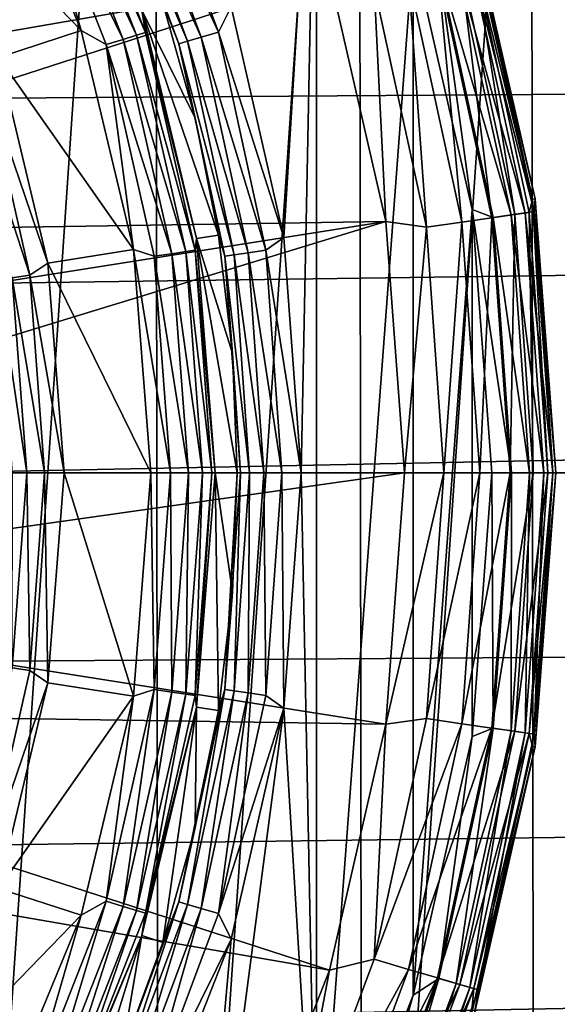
# Model space of a CAD drawing. Header units: metres. Extents: x -147 to 182, y -23 to 81.
# Tile 125 of 212: x 6.09 to 8.6, y -2.49 to 2.12. Entities that reach past the tile are written whole.
import ezdxf

# ---------------------------------------------------------------- set-up
doc = ezdxf.new("R2010")
doc.units = ezdxf.units.M
doc.layers.add('solid_ORA153_SW0001', color=7, linetype='CONTINUOUS')

msp = doc.modelspace()

# ---------------------------------------------------------------- linework, layer by layer
at = {"layer": 'solid_ORA153_SW0001'}
for points in [[(5.659863, -8.216849, -40.900002), (5.640007, 8.230489, -40.900002), (6.721572, 7.373658, -40.900002)], [(5.659863, -8.216849, -40.900002), (6.721572, 7.373658, -40.900002), (6.739001, -7.357733, -40.900002)], [(6.739001, -7.357733, -40.900002), (6.721572, 7.373658, -40.900002), (7.675379, 6.374876, -40.900002)], [(6.739001, -7.357733, -40.900002), (7.675379, 6.374876, -40.900002), (7.690538, -6.35658, -40.900002)], [(7.690538, -6.35658, -40.900002), (7.675379, 6.374876, -40.900002), (8.482323, 5.253625, -40.900002)], [(7.690538, -6.35658, -40.900002), (8.482323, 5.253625, -40.900002), (8.494879, -5.233299, -40.900002)], [(8.494879, -5.233299, -40.900002), (8.482323, 5.253625, -40.900002), (9.125766, 4.033716, -40.900002)], [(8.494879, -5.233299, -40.900002), (9.125766, 4.033716, -40.900002), (9.135527, -4.01156, -40.900002)], [(7.32433, 1.100019, 38.299999), (7.078351, 2.180111, 38.299999), (7.47714, 3.597043, 38.299999)], [(7.32433, 1.100019, 38.299999), (7.47714, 3.597043, 38.299999), (7.406479, 0, 38.299999)], [(7.406479, 0, 38.299999), (7.47714, 3.597043, 38.299999), (7.47714, -3.597043, 38.299999)], [(7.47714, -3.597043, 38.299999), (7.47714, 3.597043, 38.299999), (7.929785, 2.44231, 38.299999)], [(7.108109, 3.423084, 40.898582), (3.325722, 2.137311, 41.289154), (3.596042, 1.642257, 41.289154)], [(7.538901, 2.325443, 40.898582), (7.108109, 3.423084, 40.898582), (3.596042, 1.642257, 41.289154)], [(5.612337, 2.856362, 25.799999), (5.973464, 3.04017, 25.799999), (6.375558, 2.06814, 25.799999)], [(6.121675, 2.948043, 25.814436), (6.375558, 2.06814, 25.799999), (5.973464, 3.04017, 25.799999)], [(6.196812, 2.984227, 25.856571), (6.256625, 3.013032, 25.922321), (6.635813, 2.046877, 25.922321)], [(6.256625, 3.013032, 25.922321), (6.295312, 3.031663, 26.005304), (6.676845, 2.059534, 26.005304)], [(6.635813, 2.046877, 25.922321), (6.256625, 3.013032, 25.922321), (6.676845, 2.059534, 26.005304)], [(6.676845, 2.059534, 26.005304), (6.295312, 3.031663, 26.005304), (6.659864, 2.163921, 26.097382)], [(6.517292, 2.976347, 38.177681), (6.57768, 3.003926, 38.243427), (6.938232, 2.037249, 38.243427)], [(6.57768, 3.003926, 38.243427), (6.65354, 3.03857, 38.285564), (7.01825, 2.060744, 38.285564)], [(6.938232, 2.037249, 38.243427), (6.57768, 3.003926, 38.243427), (7.01825, 2.060744, 38.285564)], [(7.01825, 2.060744, 38.285564), (6.65354, 3.03857, 38.285564), (7.078351, 2.180111, 38.299999)], [(6.121675, 2.948043, 25.814436), (6.196812, 2.984227, 25.856571), (6.572374, 2.027309, 25.856571)], [(6.492683, 2.002728, 25.814436), (6.375558, 2.06814, 25.799999), (6.121675, 2.948043, 25.814436)], [(6.492683, 2.002728, 25.814436), (6.121675, 2.948043, 25.814436), (6.572374, 2.027309, 25.856571)], [(6.572374, 2.027309, 25.856571), (6.196812, 2.984227, 25.856571), (6.635813, 2.046877, 25.922321)], [(6.478232, 2.958509, 38.094696), (6.517292, 2.976347, 38.177681), (6.874533, 2.018545, 38.177681)], [(6.833333, 2.006448, 38.094696), (6.565541, 2.719536, 38.002617), (6.478232, 2.958509, 38.094696)], [(6.833333, 2.006448, 38.094696), (6.478232, 2.958509, 38.094696), (6.874533, 2.018545, 38.177681)], [(6.874533, 2.018545, 38.177681), (6.517292, 2.976347, 38.177681), (6.938232, 2.037249, 38.243427)], [(5.990109, 1.943129, 25.799999), (5.612337, 2.856362, 25.799999), (6.375558, 2.06814, 25.799999)], [(6.833333, 2.006448, 38.094696), (6.758674, 2.196026, 38.002617), (6.565541, 2.719536, 38.002617)], [(5.084548, 2.576309, 22.855253), (5.425366, 1.74799, 22.933481), (136.699997, 2.670137, 22.844482)], [(5.425366, 1.74799, 22.933481), (5.63121, 0.882831, 22.983051), (136.699997, 2.670137, 22.844482)], [(5.63121, 0.882831, 22.983051), (5.7, 0, 23), (136.699997, 2.670137, 22.844482)], [(136.699997, 2.670137, 22.844482), (5.7, 0, 23), (136.699997, 0, 23)], [(8.215403, 2.534116, 38.602619), (8.202811, 2.530232, 40.112507), (8.488304, 1.279406, 40.112507)], [(8.501333, 1.28137, 38.602619), (8.215403, 2.534116, 38.602619), (8.488304, 1.279406, 40.112507)], [(8.235642, 2.418203, 38.509289), (8.215403, 2.534116, 38.602619), (8.501333, 1.28137, 38.602619)], [(8.213357, 2.411659, 40.300457), (8.488304, 1.279406, 40.112507), (8.202811, 2.530232, 40.112507)], [(7.929785, -2.44231, 38.299999), (7.47714, -3.597043, 38.299999), (7.929785, 2.44231, 38.299999)], [(7.929785, -2.44231, 38.299999), (7.929785, 2.44231, 38.299999), (8.205339, 1.232351, 38.299999)], [(8.050437, 2.363822, 38.314758), (8.205339, 1.232351, 38.299999), (7.929785, 2.44231, 38.299999)], [(8.131126, 2.387514, 38.3578), (8.194972, 2.406261, 38.424862), (8.454006, 1.215503, 38.424862)], [(8.213357, 2.411659, 40.300457), (8.148061, 2.392487, 40.478313), (8.405611, 1.208544, 40.478313)], [(8.194972, 2.406261, 38.424862), (8.235642, 2.418203, 38.509289), (8.495962, 1.221535, 38.509289)], [(8.454006, 1.215503, 38.424862), (8.194972, 2.406261, 38.424862), (8.495962, 1.221535, 38.509289)], [(8.472972, 1.218229, 40.300457), (8.488304, 1.279406, 40.112507), (8.213357, 2.411659, 40.300457)], [(8.472972, 1.218229, 40.300457), (8.213357, 2.411659, 40.300457), (8.405611, 1.208544, 40.478313)], [(8.495962, 1.221535, 38.509289), (8.235642, 2.418203, 38.509289), (8.501333, 1.28137, 38.602619)], [(8.044281, 2.362014, 40.635044), (7.907899, 2.321969, 40.761776), (8.157859, 1.172923, 40.761776)], [(8.148061, 2.392487, 40.478313), (8.044281, 2.362014, 40.635044), (8.298552, 1.193152, 40.635044)], [(8.298552, 1.193152, 40.635044), (8.044281, 2.362014, 40.635044), (8.157859, 1.172923, 40.761776)], [(8.050437, 2.363822, 38.314758), (8.131126, 2.387514, 38.3578), (8.388142, 1.206033, 38.3578)], [(8.304902, 1.194065, 38.314758), (8.205339, 1.232351, 38.299999), (8.050437, 2.363822, 38.314758)], [(8.304902, 1.194065, 38.314758), (8.050437, 2.363822, 38.314758), (8.388142, 1.206033, 38.3578)], [(8.388142, 1.206033, 38.3578), (8.131126, 2.387514, 38.3578), (8.454006, 1.215503, 38.424862)], [(8.405611, 1.208544, 40.478313), (8.148061, 2.392487, 40.478313), (8.298552, 1.193152, 40.635044)], [(7.538901, 2.325443, 40.898582), (3.596042, 1.642257, 41.289154), (3.793157, 1.113771, 41.289154)], [(7.801287, 1.175855, 40.898582), (7.538901, 2.325443, 40.898582), (3.793157, 1.113771, 41.289154)], [(7.746642, 2.274619, 40.851318), (7.538901, 2.325443, 40.898582), (7.801287, 1.175855, 40.898582)], [(7.907899, 2.321969, 40.761776), (7.746642, 2.274619, 40.851318), (7.991505, 1.149005, 40.851318)], [(8.157859, 1.172923, 40.761776), (7.907899, 2.321969, 40.761776), (7.991505, 1.149005, 40.851318)], [(7.991505, 1.149005, 40.851318), (7.746642, 2.274619, 40.851318), (7.801287, 1.175855, 40.898582)], [(6.659864, 2.163921, 26.097382), (6.758674, 2.196026, 38.002617), (6.910138, 1.658977, 38.002617)], [(6.833333, 2.006448, 38.094696), (6.910138, 1.658977, 38.002617), (6.758674, 2.196026, 38.002617)], [(7.01825, 2.060744, 38.285564), (7.078351, 2.180111, 38.299999), (7.32433, 1.100019, 38.299999)], [(6.659864, 2.163921, 26.097382), (6.910138, 1.658977, 38.002617), (7.018998, 1.1117, 38.002617)], [(6.916382, 1.095447, 26.097382), (6.659864, 2.163921, 26.097382), (7.018998, 1.1117, 38.002617)], [(6.676845, 2.059534, 26.005304), (6.659864, 2.163921, 26.097382), (6.916382, 1.095447, 26.097382)], [(5.990109, 1.943129, 25.799999), (6.375558, 2.06814, 25.799999), (6.62071, 1.044544, 25.799999)], [(6.492683, 2.002728, 25.814436), (6.62071, 1.044544, 25.799999), (6.375558, 2.06814, 25.799999)], [(6.492683, 2.002728, 25.814436), (6.572374, 2.027309, 25.856571), (6.801121, 1.025104, 25.856571)], [(6.572374, 2.027309, 25.856571), (6.635813, 2.046877, 25.922321), (6.866767, 1.034999, 25.922321)], [(6.801121, 1.025104, 25.856571), (6.572374, 2.027309, 25.856571), (6.866767, 1.034999, 25.922321)], [(6.635813, 2.046877, 25.922321), (6.676845, 2.059534, 26.005304), (6.909227, 1.041399, 26.005304)], [(6.866767, 1.034999, 25.922321), (6.635813, 2.046877, 25.922321), (6.909227, 1.041399, 26.005304)], [(6.909227, 1.041399, 26.005304), (6.676845, 2.059534, 26.005304), (6.916382, 1.095447, 26.097382)], [(6.874533, 2.018545, 38.177681), (6.938232, 2.037249, 38.243427), (7.157541, 1.029099, 38.243427)], [(6.938232, 2.037249, 38.243427), (7.01825, 2.060744, 38.285564), (7.240088, 1.040968, 38.285564)], [(7.157541, 1.029099, 38.243427), (6.938232, 2.037249, 38.243427), (7.240088, 1.040968, 38.285564)], [(7.240088, 1.040968, 38.285564), (7.01825, 2.060744, 38.285564), (7.32433, 1.100019, 38.299999)], [(6.718657, 1.012675, 25.814436), (6.62071, 1.044544, 25.799999), (6.492683, 2.002728, 25.814436)], [(6.718657, 1.012675, 25.814436), (6.492683, 2.002728, 25.814436), (6.801121, 1.025104, 25.856571)], [(6.833333, 2.006448, 38.094696), (6.874533, 2.018545, 38.177681), (7.091829, 1.019651, 38.177681)], [(7.049326, 1.01354, 38.094696), (6.910138, 1.658977, 38.002617), (6.833333, 2.006448, 38.094696)], [(7.049326, 1.01354, 38.094696), (6.833333, 2.006448, 38.094696), (7.091829, 1.019651, 38.177681)], [(7.091829, 1.019651, 38.177681), (6.874533, 2.018545, 38.177681), (7.157541, 1.029099, 38.243427)], [(5.929507, 1.829011, 25.814522), (5.990109, 1.943129, 25.799999), (6.220448, 0.98139, 25.799999)], [(6.220448, 0.98139, 25.799999), (5.990109, 1.943129, 25.799999), (6.62071, 1.044544, 25.799999)], [(5.849854, 1.804441, 25.856735), (5.929507, 1.829011, 25.814522), (6.13588, 0.924835, 25.814522)], [(6.053454, 0.912411, 25.856735), (5.849854, 1.804441, 25.856735), (6.13588, 0.924835, 25.814522)], [(6.13588, 0.924835, 25.814522), (5.929507, 1.829011, 25.814522), (6.220448, 0.98139, 25.799999)], [(7.049326, 1.01354, 38.094696), (7.018998, 1.1117, 38.002617), (6.910138, 1.658977, 38.002617)], [(8.472972, 1.218229, 40.300457), (8.560102, 0, 40.300457), (8.488304, 1.279406, 40.112507)], [(8.501333, 1.28137, 38.602619), (8.488304, 1.279406, 40.112507), (8.584183, 0, 40.112507)], [(8.560102, 0, 40.300457), (8.584183, 0, 40.112507), (8.488304, 1.279406, 40.112507)], [(8.495962, 1.221535, 38.509289), (8.501333, 1.28137, 38.602619), (8.597359, 0, 38.602619)], [(8.501333, 1.28137, 38.602619), (8.584183, 0, 40.112507), (8.597359, 0, 38.602619)], [(8.205339, -1.232351, 38.299999), (7.929785, -2.44231, 38.299999), (8.205339, 1.232351, 38.299999)], [(8.205339, -1.232351, 38.299999), (8.205339, 1.232351, 38.299999), (8.297371, 0, 38.299999)], [(8.390304, 0, 38.314758), (8.297371, 0, 38.299999), (8.205339, 1.232351, 38.299999)], [(8.304902, 1.194065, 38.314758), (8.390304, 0, 38.314758), (8.205339, 1.232351, 38.299999)], [(8.405611, 1.208544, 40.478313), (8.298552, 1.193152, 40.635044), (8.383887, 0, 40.635044)], [(8.304902, 1.194065, 38.314758), (8.388142, 1.206033, 38.3578), (8.4744, 0, 38.3578)], [(8.405611, 1.208544, 40.478313), (8.383887, 0, 40.635044), (8.492048, 0, 40.478313)], [(8.388142, 1.206033, 38.3578), (8.454006, 1.215503, 38.424862), (8.54094, 0, 38.424862)], [(8.388142, 1.206033, 38.3578), (8.54094, 0, 38.424862), (8.4744, 0, 38.3578)], [(8.472972, 1.218229, 40.300457), (8.405611, 1.208544, 40.478313), (8.492048, 0, 40.478313)], [(8.454006, 1.215503, 38.424862), (8.495962, 1.221535, 38.509289), (8.583327, 0, 38.509289)], [(8.454006, 1.215503, 38.424862), (8.583327, 0, 38.509289), (8.54094, 0, 38.424862)], [(8.472972, 1.218229, 40.300457), (8.492048, 0, 40.478313), (8.560102, 0, 40.300457)], [(8.495962, 1.221535, 38.509289), (8.597359, 0, 38.602619), (8.583327, 0, 38.509289)], [(7.801287, 1.175855, 40.898582), (3.793157, 1.113771, 41.289154), (3.913054, 0.562612, 41.289154)], [(7.801287, 1.175855, 40.898582), (3.913054, 0.562612, 41.289154), (3.953293, 0, 41.289154)], [(7.801287, 1.175855, 40.898582), (3.953293, 0, 41.289154), (7.889405, 0, 40.898582)], [(7.991505, 1.149005, 40.851318), (7.801287, 1.175855, 40.898582), (7.889405, 0, 40.898582)], [(8.157859, 1.172923, 40.761776), (7.991505, 1.149005, 40.851318), (8.073683, 0, 40.851318)], [(8.157859, 1.172923, 40.761776), (8.073683, 0, 40.851318), (8.241748, 0, 40.761776)], [(8.298552, 1.193152, 40.635044), (8.157859, 1.172923, 40.761776), (8.241748, 0, 40.761776)], [(8.298552, 1.193152, 40.635044), (8.241748, 0, 40.761776), (8.383887, 0, 40.635044)], [(8.304902, 1.194065, 38.314758), (8.4744, 0, 38.3578), (8.390304, 0, 38.314758)], [(6.916382, 1.095447, 26.097382), (7.018998, 1.1117, 38.002617), (7.084584, 0.557569, 38.002617)], [(7.049326, 1.01354, 38.094696), (7.084584, 0.557569, 38.002617), (7.018998, 1.1117, 38.002617)], [(7.991505, 1.149005, 40.851318), (7.889405, 0, 40.898582), (8.073683, 0, 40.851318)], [(6.909227, 1.041399, 26.005304), (6.916382, 1.095447, 26.097382), (7.002595, 0, 26.097382)], [(6.916382, 1.095447, 26.097382), (7.106491, 0, 38.002617), (7.002595, 0, 26.097382)], [(6.916382, 1.095447, 26.097382), (7.084584, 0.557569, 38.002617), (7.106491, 0, 38.002617)], [(7.240088, 1.040968, 38.285564), (7.32433, 1.100019, 38.299999), (7.406479, 0, 38.299999)], [(6.220448, 0.98139, 25.799999), (6.62071, 1.044544, 25.799999), (6.702607, 0, 25.799999)], [(6.794546, 0, 25.814436), (6.702607, 0, 25.799999), (6.62071, 1.044544, 25.799999)], [(6.794546, 0, 25.814436), (6.62071, 1.044544, 25.799999), (6.718657, 1.012675, 25.814436)], [(6.718657, 1.012675, 25.814436), (6.801121, 1.025104, 25.856571), (6.877942, 0, 25.856571)], [(6.801121, 1.025104, 25.856571), (6.866767, 1.034999, 25.922321), (6.94433, 0, 25.922321)], [(6.877942, 0, 25.856571), (6.801121, 1.025104, 25.856571), (6.94433, 0, 25.922321)], [(6.866767, 1.034999, 25.922321), (6.909227, 1.041399, 26.005304), (6.987269, 0, 26.005304)], [(6.94433, 0, 25.922321), (6.866767, 1.034999, 25.922321), (6.987269, 0, 26.005304)], [(6.987269, 0, 26.005304), (6.909227, 1.041399, 26.005304), (7.002595, 0, 26.097382)], [(7.049326, 1.01354, 38.094696), (7.091829, 1.019651, 38.177681), (7.164756, 0, 38.177681)], [(7.121817, 0, 38.094696), (7.084584, 0.557569, 38.002617), (7.049326, 1.01354, 38.094696)], [(7.121817, 0, 38.094696), (7.049326, 1.01354, 38.094696), (7.164756, 0, 38.177681)], [(7.091829, 1.019651, 38.177681), (7.157541, 1.029099, 38.243427), (7.231144, 0, 38.243427)], [(7.164756, 0, 38.177681), (7.091829, 1.019651, 38.177681), (7.231144, 0, 38.243427)], [(7.157541, 1.029099, 38.243427), (7.240088, 1.040968, 38.285564), (7.31454, 0, 38.285564)], [(7.231144, 0, 38.243427), (7.157541, 1.029099, 38.243427), (7.31454, 0, 38.285564)], [(7.31454, 0, 38.285564), (7.240088, 1.040968, 38.285564), (7.406479, 0, 38.299999)], [(6.13588, 0.924835, 25.814522), (6.220448, 0.98139, 25.799999), (6.297393, 0, 25.799999)], [(6.297393, 0, 25.799999), (6.220448, 0.98139, 25.799999), (6.702607, 0, 25.799999)], [(6.794546, 0, 25.814436), (6.718657, 1.012675, 25.814436), (6.877942, 0, 25.856571)], [(6.053454, 0.912411, 25.856735), (6.13588, 0.924835, 25.814522), (6.205186, 0, 25.814522)], [(6.205186, 0, 25.814522), (6.13588, 0.924835, 25.814522), (6.297393, 0, 25.799999)], [(5.987869, 0.902526, 25.922546), (6.053454, 0.912411, 25.856735), (6.12183, 0, 25.856735)], [(6.055504, 0, 25.922546), (5.987869, 0.902526, 25.922546), (6.12183, 0, 25.856735)], [(6.12183, 0, 25.856735), (6.053454, 0.912411, 25.856735), (6.205186, 0, 25.814522)], [(7.121817, 0, 38.094696), (7.106491, 0, 38.002617), (7.084584, 0.557569, 38.002617)], [(6.718657, -1.012675, 25.814436), (6.702607, 0, 25.799999), (6.794546, 0, 25.814436)], [(6.718657, -1.012675, 25.814436), (6.794546, 0, 25.814436), (6.801121, -1.025104, 25.856571)], [(6.801121, -1.025104, 25.856571), (6.794546, 0, 25.814436), (6.877942, 0, 25.856571)], [(6.801121, -1.025104, 25.856571), (6.877942, 0, 25.856571), (6.866767, -1.034999, 25.922321)], [(6.866767, -1.034999, 25.922321), (6.877942, 0, 25.856571), (6.94433, 0, 25.922321)], [(6.866767, -1.034999, 25.922321), (6.94433, 0, 25.922321), (6.909227, -1.041399, 26.005304)], [(6.909227, -1.041399, 26.005304), (6.987269, 0, 26.005304), (6.916382, -1.095447, 26.097382)], [(6.909227, -1.041399, 26.005304), (6.94433, 0, 25.922321), (6.987269, 0, 26.005304)], [(6.987269, 0, 26.005304), (7.002595, 0, 26.097382), (6.916382, -1.095447, 26.097382)], [(7.049326, -1.01354, 38.094696), (7.106491, 0, 38.002617), (7.121817, 0, 38.094696)], [(7.049326, -1.01354, 38.094696), (7.121817, 0, 38.094696), (7.091829, -1.019651, 38.177681)], [(7.091829, -1.019651, 38.177681), (7.121817, 0, 38.094696), (7.164756, 0, 38.177681)], [(7.091829, -1.019651, 38.177681), (7.164756, 0, 38.177681), (7.157541, -1.029099, 38.243427)], [(7.157541, -1.029099, 38.243427), (7.164756, 0, 38.177681), (7.231144, 0, 38.243427)], [(7.157541, -1.029099, 38.243427), (7.231144, 0, 38.243427), (7.240088, -1.040968, 38.285564)], [(7.240088, -1.040968, 38.285564), (7.231144, 0, 38.243427), (7.31454, 0, 38.285564)], [(7.240088, -1.040968, 38.285564), (7.31454, 0, 38.285564), (7.32433, -1.100019, 38.299999)], [(7.31454, 0, 38.285564), (7.406479, 0, 38.299999), (7.32433, -1.100019, 38.299999)], [(8.073683, 0, 40.851318), (7.889405, 0, 40.898582), (7.801287, -1.175855, 40.898582)], [(7.991505, -1.149005, 40.851318), (8.073683, 0, 40.851318), (7.801287, -1.175855, 40.898582)], [(8.241748, 0, 40.761776), (8.073683, 0, 40.851318), (7.991505, -1.149005, 40.851318)], [(8.157859, -1.172923, 40.761776), (8.241748, 0, 40.761776), (7.991505, -1.149005, 40.851318)], [(8.383887, 0, 40.635044), (8.241748, 0, 40.761776), (8.157859, -1.172923, 40.761776)], [(8.298552, -1.193152, 40.635044), (8.383887, 0, 40.635044), (8.157859, -1.172923, 40.761776)], [(8.304902, -1.194065, 38.314758), (8.297371, 0, 38.299999), (8.390304, 0, 38.314758)], [(8.492048, 0, 40.478313), (8.383887, 0, 40.635044), (8.298552, -1.193152, 40.635044)], [(8.405611, -1.208544, 40.478313), (8.492048, 0, 40.478313), (8.298552, -1.193152, 40.635044)], [(8.304902, -1.194065, 38.314758), (8.390304, 0, 38.314758), (8.388142, -1.206033, 38.3578)], [(8.388142, -1.206033, 38.3578), (8.4744, 0, 38.3578), (8.454006, -1.215503, 38.424862)], [(8.390304, 0, 38.314758), (8.4744, 0, 38.3578), (8.388142, -1.206033, 38.3578)], [(8.560102, 0, 40.300457), (8.492048, 0, 40.478313), (8.405611, -1.208544, 40.478313)], [(8.472972, -1.218229, 40.300457), (8.560102, 0, 40.300457), (8.405611, -1.208544, 40.478313)], [(8.454006, -1.215503, 38.424862), (8.54094, 0, 38.424862), (8.495962, -1.221535, 38.509289)], [(8.4744, 0, 38.3578), (8.54094, 0, 38.424862), (8.454006, -1.215503, 38.424862)], [(8.472972, -1.218229, 40.300457), (8.584183, 0, 40.112507), (8.560102, 0, 40.300457)], [(8.495962, -1.221535, 38.509289), (8.583327, 0, 38.509289), (8.501333, -1.28137, 38.602619)], [(8.54094, 0, 38.424862), (8.583327, 0, 38.509289), (8.495962, -1.221535, 38.509289)], [(8.583327, 0, 38.509289), (8.597359, 0, 38.602619), (8.501333, -1.28137, 38.602619)], [(7.889405, 0, 40.898582), (3.953293, 0, 41.289154), (3.913054, -0.562612, 41.289154)], [(7.801287, -1.175855, 40.898582), (7.889405, 0, 40.898582), (3.913054, -0.562612, 41.289154)], [(136.699997, 0, 23), (5.425525, -1.747489, 22.933519), (5.086021, -2.573392, 22.855583)], [(136.699997, -2.670139, 22.844482), (136.699997, 0, 23), (5.086021, -2.573392, 22.855583)], [(136.699997, 0, 23), (5.631125, -0.883377, 22.98303), (5.425525, -1.747489, 22.933519)], [(136.699997, 0, 23), (5.7, 0, 23), (5.631125, -0.883377, 22.98303)], [(6.053454, -0.912411, 25.856735), (6.055504, 0, 25.922546), (6.12183, 0, 25.856735)], [(6.053454, -0.912411, 25.856735), (6.12183, 0, 25.856735), (6.13588, -0.924835, 25.814522)], [(6.13588, -0.924835, 25.814522), (6.12183, 0, 25.856735), (6.205186, 0, 25.814522)], [(6.13588, -0.924835, 25.814522), (6.205186, 0, 25.814522), (6.220448, -0.98139, 25.799999)], [(6.205186, 0, 25.814522), (6.297393, 0, 25.799999), (6.220448, -0.98139, 25.799999)], [(6.220448, -0.98139, 25.799999), (6.297393, 0, 25.799999), (6.62071, -1.044544, 25.799999)], [(6.297393, 0, 25.799999), (6.702607, 0, 25.799999), (6.62071, -1.044544, 25.799999)], [(6.718657, -1.012675, 25.814436), (6.62071, -1.044544, 25.799999), (6.702607, 0, 25.799999)], [(6.916382, -1.095447, 26.097382), (7.002595, 0, 26.097382), (7.018998, -1.1117, 38.002617)], [(7.002595, 0, 26.097382), (7.084584, -0.557569, 38.002617), (7.018998, -1.1117, 38.002617)], [(7.002595, 0, 26.097382), (7.106491, 0, 38.002617), (7.084584, -0.557569, 38.002617)], [(7.049326, -1.01354, 38.094696), (7.084584, -0.557569, 38.002617), (7.106491, 0, 38.002617)], [(7.32433, -1.100019, 38.299999), (7.406479, 0, 38.299999), (7.47714, -3.597043, 38.299999)], [(8.304902, -1.194065, 38.314758), (8.205339, -1.232351, 38.299999), (8.297371, 0, 38.299999)], [(8.472972, -1.218229, 40.300457), (8.488304, -1.279406, 40.112507), (8.584183, 0, 40.112507)], [(8.597359, 0, 38.602619), (8.584183, 0, 40.112507), (8.488304, -1.279406, 40.112507)], [(8.501333, -1.28137, 38.602619), (8.597359, 0, 38.602619), (8.488304, -1.279406, 40.112507)], [(7.801287, -1.175855, 40.898582), (3.913054, -0.562612, 41.289154), (3.793157, -1.113771, 41.289154)], [(7.049326, -1.01354, 38.094696), (7.018998, -1.1117, 38.002617), (7.084584, -0.557569, 38.002617)], [(6.053454, -0.912411, 25.856735), (6.13588, -0.924835, 25.814522), (5.929507, -1.829011, 25.814522)], [(5.929507, -1.829011, 25.814522), (6.13588, -0.924835, 25.814522), (6.220448, -0.98139, 25.799999)], [(5.929507, -1.829011, 25.814522), (6.220448, -0.98139, 25.799999), (5.990109, -1.943129, 25.799999)], [(5.990109, -1.943129, 25.799999), (6.220448, -0.98139, 25.799999), (6.62071, -1.044544, 25.799999)], [(6.492683, -2.002728, 25.814436), (6.62071, -1.044544, 25.799999), (6.718657, -1.012675, 25.814436)], [(6.492683, -2.002728, 25.814436), (6.718657, -1.012675, 25.814436), (6.572374, -2.027309, 25.856571)], [(6.718657, -1.012675, 25.814436), (6.801121, -1.025104, 25.856571), (6.572374, -2.027309, 25.856571)], [(5.990109, -1.943129, 25.799999), (6.62071, -1.044544, 25.799999), (6.375558, -2.06814, 25.799999)], [(6.492683, -2.002728, 25.814436), (6.375558, -2.06814, 25.799999), (6.62071, -1.044544, 25.799999)], [(6.572374, -2.027309, 25.856571), (6.801121, -1.025104, 25.856571), (6.635813, -2.046877, 25.922321)], [(6.801121, -1.025104, 25.856571), (6.866767, -1.034999, 25.922321), (6.635813, -2.046877, 25.922321)], [(6.635813, -2.046877, 25.922321), (6.866767, -1.034999, 25.922321), (6.676845, -2.059534, 26.005304)], [(6.866767, -1.034999, 25.922321), (6.909227, -1.041399, 26.005304), (6.676845, -2.059534, 26.005304)], [(6.676845, -2.059534, 26.005304), (6.909227, -1.041399, 26.005304), (6.916382, -1.095447, 26.097382)], [(6.833333, -2.006448, 38.094696), (7.018998, -1.1117, 38.002617), (7.049326, -1.01354, 38.094696)], [(6.833333, -2.006448, 38.094696), (7.049326, -1.01354, 38.094696), (6.874533, -2.018545, 38.177681)], [(7.049326, -1.01354, 38.094696), (7.091829, -1.019651, 38.177681), (6.874533, -2.018545, 38.177681)], [(6.874533, -2.018545, 38.177681), (7.091829, -1.019651, 38.177681), (6.938232, -2.037249, 38.243427)], [(7.091829, -1.019651, 38.177681), (7.157541, -1.029099, 38.243427), (6.938232, -2.037249, 38.243427)], [(6.938232, -2.037249, 38.243427), (7.157541, -1.029099, 38.243427), (7.01825, -2.060744, 38.285564)], [(7.157541, -1.029099, 38.243427), (7.240088, -1.040968, 38.285564), (7.01825, -2.060744, 38.285564)], [(7.01825, -2.060744, 38.285564), (7.240088, -1.040968, 38.285564), (7.32433, -1.100019, 38.299999)], [(6.659864, -2.163921, 26.097382), (6.916382, -1.095447, 26.097382), (6.758674, -2.196026, 38.002617)], [(6.676845, -2.059534, 26.005304), (6.916382, -1.095447, 26.097382), (6.659864, -2.163921, 26.097382)], [(6.916382, -1.095447, 26.097382), (6.910138, -1.658977, 38.002617), (6.758674, -2.196026, 38.002617)], [(7.32433, -1.100019, 38.299999), (7.47714, -3.597043, 38.299999), (6.857228, -4.671698, 38.299999)], [(7.078351, -2.180111, 38.299999), (7.32433, -1.100019, 38.299999), (6.857228, -4.671698, 38.299999)], [(6.916382, -1.095447, 26.097382), (7.018998, -1.1117, 38.002617), (6.910138, -1.658977, 38.002617)], [(7.01825, -2.060744, 38.285564), (7.32433, -1.100019, 38.299999), (7.078351, -2.180111, 38.299999)], [(7.538901, -2.325443, 40.898582), (3.793157, -1.113771, 41.289154), (3.596042, -1.642257, 41.289154)], [(7.538901, -2.325443, 40.898582), (7.801287, -1.175855, 40.898582), (3.793157, -1.113771, 41.289154)], [(6.833333, -2.006448, 38.094696), (6.910138, -1.658977, 38.002617), (7.018998, -1.1117, 38.002617)], [(7.746642, -2.274619, 40.851318), (7.991505, -1.149005, 40.851318), (7.801287, -1.175855, 40.898582)], [(8.157859, -1.172923, 40.761776), (7.991505, -1.149005, 40.851318), (7.746642, -2.274619, 40.851318)], [(7.746642, -2.274619, 40.851318), (7.801287, -1.175855, 40.898582), (7.538901, -2.325443, 40.898582)], [(7.907899, -2.321969, 40.761776), (8.157859, -1.172923, 40.761776), (7.746642, -2.274619, 40.851318)], [(8.298552, -1.193152, 40.635044), (8.157859, -1.172923, 40.761776), (7.907899, -2.321969, 40.761776)], [(8.044281, -2.362014, 40.635044), (8.298552, -1.193152, 40.635044), (7.907899, -2.321969, 40.761776)], [(8.405611, -1.208544, 40.478313), (8.298552, -1.193152, 40.635044), (8.044281, -2.362014, 40.635044)], [(8.050437, -2.363822, 38.314758), (8.205339, -1.232351, 38.299999), (8.304902, -1.194065, 38.314758)], [(8.050437, -2.363822, 38.314758), (8.304902, -1.194065, 38.314758), (8.131126, -2.387514, 38.3578)], [(8.304902, -1.194065, 38.314758), (8.388142, -1.206033, 38.3578), (8.131126, -2.387514, 38.3578)], [(8.050437, -2.363822, 38.314758), (7.929785, -2.44231, 38.299999), (8.205339, -1.232351, 38.299999)], [(8.148061, -2.392487, 40.478313), (8.405611, -1.208544, 40.478313), (8.044281, -2.362014, 40.635044)], [(8.131126, -2.387514, 38.3578), (8.388142, -1.206033, 38.3578), (8.194972, -2.406261, 38.424862)], [(8.472972, -1.218229, 40.300457), (8.405611, -1.208544, 40.478313), (8.148061, -2.392487, 40.478313)], [(8.213357, -2.411659, 40.300457), (8.472972, -1.218229, 40.300457), (8.148061, -2.392487, 40.478313)], [(8.388142, -1.206033, 38.3578), (8.454006, -1.215503, 38.424862), (8.194972, -2.406261, 38.424862)], [(8.194972, -2.406261, 38.424862), (8.454006, -1.215503, 38.424862), (8.235642, -2.418203, 38.509289)], [(8.213357, -2.411659, 40.300457), (8.488304, -1.279406, 40.112507), (8.472972, -1.218229, 40.300457)], [(8.454006, -1.215503, 38.424862), (8.495962, -1.221535, 38.509289), (8.235642, -2.418203, 38.509289)], [(8.235642, -2.418203, 38.509289), (8.495962, -1.221535, 38.509289), (8.501333, -1.28137, 38.602619)], [(8.501333, -1.28137, 38.602619), (8.488304, -1.279406, 40.112507), (8.202811, -2.530232, 40.112507)], [(8.213357, -2.411659, 40.300457), (8.202811, -2.530232, 40.112507), (8.488304, -1.279406, 40.112507)], [(8.215403, -2.534116, 38.602619), (8.501333, -1.28137, 38.602619), (8.202811, -2.530232, 40.112507)], [(8.235642, -2.418203, 38.509289), (8.501333, -1.28137, 38.602619), (8.215403, -2.534116, 38.602619)], [(7.108109, -3.423084, 40.898582), (3.596042, -1.642257, 41.289154), (3.325722, -2.137311, 41.289154)], [(7.108109, -3.423084, 40.898582), (7.538901, -2.325443, 40.898582), (3.596042, -1.642257, 41.289154)], [(6.833333, -2.006448, 38.094696), (6.758674, -2.196026, 38.002617), (6.910138, -1.658977, 38.002617)], [(5.612337, -2.856362, 25.799999), (5.990109, -1.943129, 25.799999), (6.375558, -2.06814, 25.799999)], [(6.121675, -2.948043, 25.814436), (6.375558, -2.06814, 25.799999), (6.492683, -2.002728, 25.814436)], [(6.121675, -2.948043, 25.814436), (6.492683, -2.002728, 25.814436), (6.196812, -2.984227, 25.856571)], [(6.492683, -2.002728, 25.814436), (6.572374, -2.027309, 25.856571), (6.196812, -2.984227, 25.856571)], [(6.478232, -2.958509, 38.094696), (6.758674, -2.196026, 38.002617), (6.833333, -2.006448, 38.094696)], [(6.478232, -2.958509, 38.094696), (6.833333, -2.006448, 38.094696), (6.517292, -2.976347, 38.177681)], [(6.833333, -2.006448, 38.094696), (6.874533, -2.018545, 38.177681), (6.517292, -2.976347, 38.177681)], [(6.517292, -2.976347, 38.177681), (6.874533, -2.018545, 38.177681), (6.57768, -3.003926, 38.243427)], [(6.874533, -2.018545, 38.177681), (6.938232, -2.037249, 38.243427), (6.57768, -3.003926, 38.243427)], [(5.612337, -2.856362, 25.799999), (6.375558, -2.06814, 25.799999), (5.973464, -3.04017, 25.799999)], [(6.121675, -2.948043, 25.814436), (5.973464, -3.04017, 25.799999), (6.375558, -2.06814, 25.799999)], [(6.196812, -2.984227, 25.856571), (6.572374, -2.027309, 25.856571), (6.256625, -3.013032, 25.922321)], [(6.572374, -2.027309, 25.856571), (6.635813, -2.046877, 25.922321), (6.256625, -3.013032, 25.922321)], [(6.256625, -3.013032, 25.922321), (6.635813, -2.046877, 25.922321), (6.295312, -3.031663, 26.005304)], [(6.635813, -2.046877, 25.922321), (6.676845, -2.059534, 26.005304), (6.295312, -3.031663, 26.005304)], [(6.295312, -3.031663, 26.005304), (6.676845, -2.059534, 26.005304), (6.659864, -2.163921, 26.097382)], [(6.57768, -3.003926, 38.243427), (6.938232, -2.037249, 38.243427), (6.65354, -3.03857, 38.285564)], [(6.938232, -2.037249, 38.243427), (7.01825, -2.060744, 38.285564), (6.65354, -3.03857, 38.285564)], [(6.65354, -3.03857, 38.285564), (7.01825, -2.060744, 38.285564), (7.078351, -2.180111, 38.299999)], [(6.518532, -4.44426, 40.898582), (3.325722, -2.137311, 41.289154), (2.9877, -2.588856, 41.289154)], [(6.518532, -4.44426, 40.898582), (7.108109, -3.423084, 40.898582), (3.325722, -2.137311, 41.289154)], [(6.239358, -3.179112, 26.097382), (6.659864, -2.163921, 26.097382), (6.33193, -3.226279, 38.002617)], [(6.295312, -3.031663, 26.005304), (6.659864, -2.163921, 26.097382), (6.239358, -3.179112, 26.097382)], [(6.659864, -2.163921, 26.097382), (6.565541, -2.719536, 38.002617), (6.33193, -3.226279, 38.002617)], [(6.659864, -2.163921, 26.097382), (6.758674, -2.196026, 38.002617), (6.565541, -2.719536, 38.002617)], [(6.478232, -2.958509, 38.094696), (6.565541, -2.719536, 38.002617), (6.758674, -2.196026, 38.002617)], [(6.65354, -3.03857, 38.285564), (7.078351, -2.180111, 38.299999), (6.674328, -3.2108, 38.299999)], [(6.674328, -3.2108, 38.299999), (7.078351, -2.180111, 38.299999), (6.857228, -4.671698, 38.299999)], [(7.34408, -3.353929, 40.851318), (7.746642, -2.274619, 40.851318), (7.538901, -2.325443, 40.898582)], [(7.907899, -2.321969, 40.761776), (7.746642, -2.274619, 40.851318), (7.34408, -3.353929, 40.851318)], [(7.34408, -3.353929, 40.851318), (7.538901, -2.325443, 40.898582), (7.108109, -3.423084, 40.898582)], [(7.496958, -3.423746, 40.761776), (7.907899, -2.321969, 40.761776), (7.34408, -3.353929, 40.851318)], [(8.044281, -2.362014, 40.635044), (7.907899, -2.321969, 40.761776), (7.496958, -3.423746, 40.761776)], [(7.626253, -3.482793, 40.635044), (8.044281, -2.362014, 40.635044), (7.496958, -3.423746, 40.761776)], [(8.148061, -2.392487, 40.478313), (8.044281, -2.362014, 40.635044), (7.626253, -3.482793, 40.635044)], [(7.724639, -3.527724, 40.478313), (8.148061, -2.392487, 40.478313), (7.626253, -3.482793, 40.635044)], [(7.632088, -3.485458, 38.314758), (7.929785, -2.44231, 38.299999), (8.050437, -2.363822, 38.314758)], [(7.632088, -3.485458, 38.314758), (8.050437, -2.363822, 38.314758), (7.708585, -3.520393, 38.3578)], [(8.050437, -2.363822, 38.314758), (8.131126, -2.387514, 38.3578), (7.708585, -3.520393, 38.3578)], [(7.708585, -3.520393, 38.3578), (8.131126, -2.387514, 38.3578), (7.769113, -3.548035, 38.424862)], [(8.213357, -2.411659, 40.300457), (8.148061, -2.392487, 40.478313), (7.724639, -3.527724, 40.478313)], [(8.131126, -2.387514, 38.3578), (8.194972, -2.406261, 38.424862), (7.769113, -3.548035, 38.424862)], [(7.786542, -3.555995, 40.300457), (8.213357, -2.411659, 40.300457), (7.724639, -3.527724, 40.478313)], [(7.769113, -3.548035, 38.424862), (8.194972, -2.406261, 38.424862), (7.80767, -3.565643, 38.509289)], [(7.786542, -3.555995, 40.300457), (8.202811, -2.530232, 40.112507), (8.213357, -2.411659, 40.300457)], [(8.194972, -2.406261, 38.424862), (8.235642, -2.418203, 38.509289), (7.80767, -3.565643, 38.509289)], [(7.80767, -3.565643, 38.509289), (8.235642, -2.418203, 38.509289), (8.215403, -2.534116, 38.602619)], [(7.632088, -3.485458, 38.314758), (7.47714, -3.597043, 38.299999), (7.929785, -2.44231, 38.299999)]]:
    msp.add_3dface(points, dxfattribs=at)

doc.saveas('drawing.dxf')
